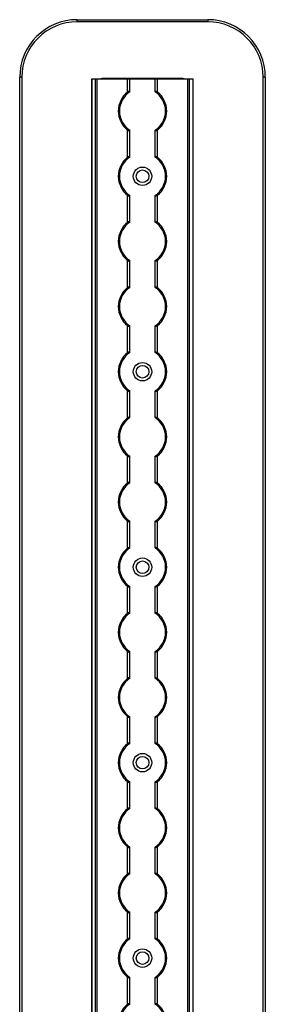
# Model space of a CAD drawing. Header units: millimetres. Extents: x -138 to 5612, y -1401 to 2631.
# Tile 75 of 120: x 3846 to 3952, y 2204 to 2631. Entities that reach past the tile are written whole.
import ezdxf

# ---------------------------------------------------------------- set-up
doc = ezdxf.new("R2010")
doc.units = ezdxf.units.MM

msp = doc.modelspace()

# ---------------------------------------------------------------- linework, layer by layer
at = {"color": 7, "linetype": 'Continuous', "lineweight": 25}
for p, q in [((3870.86, 2630.3), (3870.86, 2631.2)), ((3870.86, 2631.2), (3927.46, 2631.2)), ((3927.46, 2630.3), (3870.86, 2630.3)), ((3927.46, 2631.2), (3927.46, 2630.3)), ((3846.76, 2606.2), (3845.86, 2606.2)), ((3845.86, 567.5), (3845.86, 2606.2)), ((3846.76, 2606.2), (3846.76, 567.5)), ((3877.16, 2605.55), (3877.16, 568.05)), ((3877.16, 2605.55), (3921.16, 2605.55)), ((3877.19, 568.05), (3877.19, 2605.55)), ((3878.72, 568.05), (3878.72, 2605.55)), ((3879.43, 568.05), (3879.43, 2605.55)), ((3916.26, 2605.7), (3882.06, 2605.7)), ((3892.66, 2599.75), (3892.66, 2605.55)), ((3893.66, 2599.95), (3893.66, 2605.55)), ((3904.66, 2599.95), (3904.66, 2605.55)), ((3905.66, 2599.75), (3905.66, 2605.55)), ((3918.88, 568.05), (3918.88, 2605.55)), ((3919.59, 568.05), (3919.59, 2605.55)), ((3921.13, 568.05), (3921.13, 2605.55)), ((3921.16, 568.05), (3921.16, 2605.55)), ((3951.56, 567.5), (3951.56, 2606.2)), ((3952.46, 2606.2), (3951.56, 2606.2)), ((3952.46, 2606.2), (3952.46, 567.5)), ((3892.66, 2571.45), (3892.66, 2583.25)), ((3893.66, 2571.65), (3893.66, 2583.05)), ((3904.66, 2571.65), (3904.66, 2583.05)), ((3905.66, 2571.45), (3905.66, 2583.25)), ((3892.66, 2543.15), (3892.66, 2554.95)), ((3893.66, 2543.35), (3893.66, 2554.75)), ((3904.66, 2543.35), (3904.66, 2554.75)), ((3905.66, 2543.15), (3905.66, 2554.95)), ((3892.66, 2514.85), (3892.66, 2526.65)), ((3893.66, 2515.05), (3893.66, 2526.45)), ((3904.66, 2515.05), (3904.66, 2526.45)), ((3905.66, 2514.85), (3905.66, 2526.65)), ((3892.66, 2486.55), (3892.66, 2498.35)), ((3893.66, 2486.75), (3893.66, 2498.15)), ((3904.66, 2486.75), (3904.66, 2498.15)), ((3905.66, 2486.55), (3905.66, 2498.35)), ((3892.66, 2458.25), (3892.66, 2470.05)), ((3893.66, 2458.45), (3893.66, 2469.85)), ((3904.66, 2458.45), (3904.66, 2469.85)), ((3905.66, 2458.25), (3905.66, 2470.05)), ((3892.66, 2429.95), (3892.66, 2441.75)), ((3893.66, 2430.15), (3893.66, 2441.55)), ((3904.66, 2430.15), (3904.66, 2441.55)), ((3905.66, 2429.95), (3905.66, 2441.75)), ((3892.66, 2401.65), (3892.66, 2413.45)), ((3893.66, 2401.85), (3893.66, 2413.25)), ((3904.66, 2401.85), (3904.66, 2413.25)), ((3905.66, 2401.65), (3905.66, 2413.45)), ((3892.66, 2373.35), (3892.66, 2385.15)), ((3893.66, 2373.55), (3893.66, 2384.95)), ((3904.66, 2373.55), (3904.66, 2384.95)), ((3905.66, 2373.35), (3905.66, 2385.15)), ((3892.66, 2345.05), (3892.66, 2356.85)), ((3893.66, 2345.25), (3893.66, 2356.65)), ((3904.66, 2345.25), (3904.66, 2356.65)), ((3905.66, 2345.05), (3905.66, 2356.85)), ((3892.66, 2316.75), (3892.66, 2328.55)), ((3893.66, 2316.95), (3893.66, 2328.35)), ((3904.66, 2316.95), (3904.66, 2328.35)), ((3905.66, 2316.75), (3905.66, 2328.55)), ((3892.66, 2288.45), (3892.66, 2300.25)), ((3893.66, 2288.65), (3893.66, 2300.05)), ((3904.66, 2288.65), (3904.66, 2300.05)), ((3905.66, 2288.45), (3905.66, 2300.25)), ((3892.66, 2260.15), (3892.66, 2271.95)), ((3893.66, 2260.35), (3893.66, 2271.75)), ((3904.66, 2260.35), (3904.66, 2271.75)), ((3905.66, 2260.15), (3905.66, 2271.95)), ((3892.66, 2231.85), (3892.66, 2243.65)), ((3893.66, 2232.05), (3893.66, 2243.45)), ((3904.66, 2232.05), (3904.66, 2243.45)), ((3905.66, 2231.85), (3905.66, 2243.65)), ((3892.66, 2203.55), (3892.66, 2215.35)), ((3905.66, 2203.55), (3905.66, 2215.35)), ((3893.66, 2203.75), (3893.66, 2215.15)), ((3904.66, 2203.75), (3904.66, 2215.15))]:
    msp.add_line(p, q, dxfattribs=at)
for centre, radius in [((3899.16, 2563.2), 4), ((3899.16, 2563.2), 2.75), ((3899.16, 2478.3), 4), ((3899.16, 2478.3), 2.75), ((3899.16, 2393.4), 4), ((3899.16, 2393.4), 2.75), ((3899.16, 2308.5), 4), ((3899.16, 2308.5), 2.75), ((3899.16, 2223.6), 4), ((3899.16, 2223.6), 2.75)]:
    msp.add_circle(centre, radius, dxfattribs=at)
for centre, radius, start, end in [((3870.86, 2606.2), 25, 90, 180), ((3870.86, 2606.2), 24.1, 90, 180), ((3927.46, 2606.2), 25, 0, 90), ((3927.46, 2606.2), 24.1, 0, 90), ((3882.06, 2602.7), 3, 90, 108.1949), ((3916.26, 2602.7), 3, 71.8051, 90), ((3899.16, 2591.5), 10.5, 128.2466, 231.7534), ((3899.16, 2591.5), 10, 123.367, 236.633), ((3899.16, 2591.5), 10, 303.367, 56.633), ((3899.16, 2591.5), 10.5, 308.2466, 51.7534), ((3899.16, 2563.2), 10.5, 128.2466, 231.7534), ((3899.16, 2563.2), 10, 123.367, 236.633), ((3899.16, 2563.2), 10, 303.367, 56.633), ((3899.16, 2563.2), 10.5, 308.2466, 51.7534), ((3899.16, 2534.9), 10.5, 128.2466, 231.7534), ((3899.16, 2534.9), 10, 123.367, 236.633), ((3899.16, 2534.9), 10, 303.367, 56.633), ((3899.16, 2534.9), 10.5, 308.2466, 51.7534), ((3899.16, 2506.6), 10.5, 128.2466, 231.7534), ((3899.16, 2506.6), 10, 123.367, 236.633), ((3899.16, 2506.6), 10, 303.367, 56.633), ((3899.16, 2506.6), 10.5, 308.2466, 51.7534), ((3899.16, 2478.3), 10.5, 128.2466, 231.7534), ((3899.16, 2478.3), 10, 123.367, 236.633), ((3899.16, 2478.3), 10, 303.367, 56.633), ((3899.16, 2478.3), 10.5, 308.2466, 51.7534), ((3899.16, 2450), 10.5, 128.2466, 231.7534), ((3899.16, 2450), 10, 123.367, 236.633), ((3899.16, 2450), 10, 303.367, 56.633), ((3899.16, 2450), 10.5, 308.2466, 51.7534), ((3899.16, 2421.7), 10.5, 128.2466, 231.7534), ((3899.16, 2421.7), 10, 123.367, 236.633), ((3899.16, 2421.7), 10, 303.367, 56.633), ((3899.16, 2421.7), 10.5, 308.2466, 51.7534), ((3899.16, 2393.4), 10.5, 128.2466, 231.7534), ((3899.16, 2393.4), 10, 123.367, 236.633), ((3899.16, 2393.4), 10, 303.367, 56.633), ((3899.16, 2393.4), 10.5, 308.2466, 51.7534), ((3899.16, 2365.1), 10.5, 128.2466, 231.7534), ((3899.16, 2365.1), 10, 123.367, 236.633), ((3899.16, 2365.1), 10, 303.367, 56.633), ((3899.16, 2365.1), 10.5, 308.2466, 51.7534), ((3899.16, 2336.8), 10.5, 128.2466, 231.7534), ((3899.16, 2336.8), 10, 123.367, 236.633), ((3899.16, 2336.8), 10, 303.367, 56.633), ((3899.16, 2336.8), 10.5, 308.2466, 51.7534), ((3899.16, 2308.5), 10.5, 128.2466, 231.7534), ((3899.16, 2308.5), 10, 123.367, 236.633), ((3899.16, 2308.5), 10, 303.367, 56.633), ((3899.16, 2308.5), 10.5, 308.2466, 51.7534), ((3899.16, 2280.2), 10.5, 128.2466, 231.7534), ((3899.16, 2280.2), 10, 123.367, 236.633), ((3899.16, 2280.2), 10, 303.367, 56.633), ((3899.16, 2280.2), 10.5, 308.2466, 51.7534), ((3899.16, 2251.9), 10.5, 128.2466, 231.7534), ((3899.16, 2251.9), 10, 123.367, 236.633), ((3899.16, 2251.9), 10, 303.367, 56.633), ((3899.16, 2251.9), 10.5, 308.2466, 51.7534), ((3899.16, 2223.6), 10.5, 128.2466, 231.7534), ((3899.16, 2223.6), 10, 123.367, 236.633), ((3899.16, 2223.6), 10, 303.367, 56.633), ((3899.16, 2223.6), 10.5, 308.2466, 51.7534), ((3899.16, 2195.3), 10.5, 128.2466, 231.7534), ((3899.16, 2195.3), 10, 123.367, 236.633), ((3899.16, 2195.3), 10, 303.367, 56.633), ((3899.16, 2195.3), 10.5, 308.2466, 51.7534)]:
    msp.add_arc(centre, radius, start, end, dxfattribs=at)
for points, knots in [([(3893.66, 2599.95), (3893.66, 2599.99), (3893.65, 2600.01), (3893.62, 2600.06), (3893.6, 2600.08), (3893.53, 2600.12), (3893.44, 2600.13), (3893.24, 2600.09), (3893.12, 2600.04), (3892.89, 2599.91), (3892.77, 2599.83), (3892.66, 2599.75)], [0, 0, 0, 0, 0.125, 0.125, 0.25, 0.25, 0.5, 0.5, 0.75, 0.75, 1, 1, 1, 1]), ([(3904.66, 2599.95), (3904.66, 2599.99), (3904.66, 2600.01), (3904.69, 2600.06), (3904.71, 2600.08), (3904.79, 2600.12), (3904.87, 2600.13), (3905.07, 2600.09), (3905.19, 2600.04), (3905.43, 2599.91), (3905.54, 2599.83), (3905.66, 2599.75)], [0, 0, 0, 0, 0.125, 0.125, 0.25, 0.25, 0.5, 0.5, 0.75, 0.75, 1, 1, 1, 1]), ([(3892.66, 2583.25), (3892.77, 2583.17), (3892.88, 2583.09), (3893.12, 2582.96), (3893.24, 2582.91), (3893.44, 2582.87), (3893.52, 2582.88), (3893.63, 2582.93), (3893.66, 2582.98), (3893.66, 2583.05)], [0, 0, 0, 0, 0.25, 0.25, 0.5, 0.5, 0.75, 0.75, 1, 1, 1, 1]), ([(3905.66, 2583.25), (3905.55, 2583.17), (3905.43, 2583.09), (3905.19, 2582.96), (3905.07, 2582.91), (3904.87, 2582.87), (3904.79, 2582.88), (3904.68, 2582.93), (3904.66, 2582.98), (3904.66, 2583.05)], [0, 0, 0, 0, 0.25, 0.25, 0.5, 0.5, 0.75, 0.75, 1, 1, 1, 1]), ([(3893.66, 2571.65), (3893.66, 2571.69), (3893.65, 2571.71), (3893.62, 2571.76), (3893.6, 2571.78), (3893.53, 2571.82), (3893.44, 2571.83), (3893.24, 2571.79), (3893.12, 2571.74), (3892.89, 2571.61), (3892.77, 2571.53), (3892.66, 2571.45)], [0, 0, 0, 0, 0.125, 0.125, 0.25, 0.25, 0.5, 0.5, 0.75, 0.75, 1, 1, 1, 1]), ([(3904.66, 2571.65), (3904.66, 2571.69), (3904.66, 2571.71), (3904.69, 2571.76), (3904.71, 2571.78), (3904.79, 2571.82), (3904.87, 2571.83), (3905.07, 2571.79), (3905.19, 2571.74), (3905.43, 2571.61), (3905.54, 2571.53), (3905.66, 2571.45)], [0, 0, 0, 0, 0.125, 0.125, 0.25, 0.25, 0.5, 0.5, 0.75, 0.75, 1, 1, 1, 1]), ([(3892.66, 2554.95), (3892.77, 2554.87), (3892.88, 2554.79), (3893.12, 2554.66), (3893.24, 2554.61), (3893.44, 2554.57), (3893.52, 2554.58), (3893.63, 2554.63), (3893.66, 2554.68), (3893.66, 2554.75)], [0, 0, 0, 0, 0.25, 0.25, 0.5, 0.5, 0.75, 0.75, 1, 1, 1, 1]), ([(3905.66, 2554.95), (3905.55, 2554.87), (3905.43, 2554.79), (3905.19, 2554.66), (3905.07, 2554.61), (3904.87, 2554.57), (3904.79, 2554.58), (3904.68, 2554.63), (3904.66, 2554.68), (3904.66, 2554.75)], [0, 0, 0, 0, 0.25, 0.25, 0.5, 0.5, 0.75, 0.75, 1, 1, 1, 1]), ([(3893.66, 2543.35), (3893.66, 2543.39), (3893.65, 2543.41), (3893.62, 2543.46), (3893.6, 2543.48), (3893.53, 2543.52), (3893.44, 2543.53), (3893.24, 2543.49), (3893.12, 2543.44), (3892.89, 2543.31), (3892.77, 2543.23), (3892.66, 2543.15)], [0, 0, 0, 0, 0.125, 0.125, 0.25, 0.25, 0.5, 0.5, 0.75, 0.75, 1, 1, 1, 1]), ([(3904.66, 2543.35), (3904.66, 2543.39), (3904.66, 2543.41), (3904.69, 2543.46), (3904.71, 2543.48), (3904.79, 2543.52), (3904.87, 2543.53), (3905.07, 2543.49), (3905.19, 2543.44), (3905.43, 2543.31), (3905.54, 2543.23), (3905.66, 2543.15)], [0, 0, 0, 0, 0.125, 0.125, 0.25, 0.25, 0.5, 0.5, 0.75, 0.75, 1, 1, 1, 1]), ([(3892.66, 2526.65), (3892.77, 2526.57), (3892.88, 2526.49), (3893.12, 2526.36), (3893.24, 2526.31), (3893.44, 2526.27), (3893.52, 2526.28), (3893.63, 2526.33), (3893.66, 2526.38), (3893.66, 2526.45)], [0, 0, 0, 0, 0.25, 0.25, 0.5, 0.5, 0.75, 0.75, 1, 1, 1, 1]), ([(3905.66, 2526.65), (3905.55, 2526.57), (3905.43, 2526.49), (3905.19, 2526.36), (3905.07, 2526.31), (3904.87, 2526.27), (3904.79, 2526.28), (3904.68, 2526.33), (3904.66, 2526.38), (3904.66, 2526.45)], [0, 0, 0, 0, 0.25, 0.25, 0.5, 0.5, 0.75, 0.75, 1, 1, 1, 1]), ([(3893.66, 2515.05), (3893.66, 2515.09), (3893.65, 2515.11), (3893.62, 2515.16), (3893.6, 2515.18), (3893.53, 2515.22), (3893.44, 2515.23), (3893.24, 2515.19), (3893.12, 2515.14), (3892.89, 2515.01), (3892.77, 2514.93), (3892.66, 2514.85)], [0, 0, 0, 0, 0.125, 0.125, 0.25, 0.25, 0.5, 0.5, 0.75, 0.75, 1, 1, 1, 1]), ([(3904.66, 2515.05), (3904.66, 2515.09), (3904.66, 2515.11), (3904.69, 2515.16), (3904.71, 2515.18), (3904.79, 2515.22), (3904.87, 2515.23), (3905.07, 2515.19), (3905.19, 2515.14), (3905.43, 2515.01), (3905.54, 2514.93), (3905.66, 2514.85)], [0, 0, 0, 0, 0.125, 0.125, 0.25, 0.25, 0.5, 0.5, 0.75, 0.75, 1, 1, 1, 1]), ([(3892.66, 2498.35), (3892.77, 2498.27), (3892.88, 2498.19), (3893.12, 2498.06), (3893.24, 2498.01), (3893.44, 2497.97), (3893.52, 2497.98), (3893.63, 2498.03), (3893.66, 2498.08), (3893.66, 2498.15)], [0, 0, 0, 0, 0.25, 0.25, 0.5, 0.5, 0.75, 0.75, 1, 1, 1, 1]), ([(3905.66, 2498.35), (3905.55, 2498.27), (3905.43, 2498.19), (3905.19, 2498.06), (3905.07, 2498.01), (3904.87, 2497.97), (3904.79, 2497.98), (3904.68, 2498.03), (3904.66, 2498.08), (3904.66, 2498.15)], [0, 0, 0, 0, 0.25, 0.25, 0.5, 0.5, 0.75, 0.75, 1, 1, 1, 1]), ([(3893.66, 2486.75), (3893.66, 2486.79), (3893.65, 2486.81), (3893.62, 2486.86), (3893.6, 2486.88), (3893.53, 2486.92), (3893.44, 2486.93), (3893.24, 2486.89), (3893.12, 2486.84), (3892.89, 2486.71), (3892.77, 2486.63), (3892.66, 2486.55)], [0, 0, 0, 0, 0.125, 0.125, 0.25, 0.25, 0.5, 0.5, 0.75, 0.75, 1, 1, 1, 1]), ([(3904.66, 2486.75), (3904.66, 2486.79), (3904.66, 2486.81), (3904.69, 2486.86), (3904.71, 2486.88), (3904.79, 2486.92), (3904.87, 2486.93), (3905.07, 2486.89), (3905.19, 2486.84), (3905.43, 2486.71), (3905.54, 2486.63), (3905.66, 2486.55)], [0, 0, 0, 0, 0.125, 0.125, 0.25, 0.25, 0.5, 0.5, 0.75, 0.75, 1, 1, 1, 1]), ([(3892.66, 2470.05), (3892.77, 2469.97), (3892.88, 2469.89), (3893.12, 2469.76), (3893.24, 2469.71), (3893.44, 2469.67), (3893.52, 2469.68), (3893.63, 2469.73), (3893.66, 2469.78), (3893.66, 2469.85)], [0, 0, 0, 0, 0.25, 0.25, 0.5, 0.5, 0.75, 0.75, 1, 1, 1, 1]), ([(3905.66, 2470.05), (3905.55, 2469.97), (3905.43, 2469.89), (3905.19, 2469.76), (3905.07, 2469.71), (3904.87, 2469.67), (3904.79, 2469.68), (3904.68, 2469.73), (3904.66, 2469.78), (3904.66, 2469.85)], [0, 0, 0, 0, 0.25, 0.25, 0.5, 0.5, 0.75, 0.75, 1, 1, 1, 1]), ([(3893.66, 2458.45), (3893.66, 2458.49), (3893.65, 2458.51), (3893.62, 2458.56), (3893.6, 2458.58), (3893.53, 2458.62), (3893.44, 2458.63), (3893.24, 2458.59), (3893.12, 2458.54), (3892.89, 2458.41), (3892.77, 2458.33), (3892.66, 2458.25)], [0, 0, 0, 0, 0.125, 0.125, 0.25, 0.25, 0.5, 0.5, 0.75, 0.75, 1, 1, 1, 1]), ([(3904.66, 2458.45), (3904.66, 2458.49), (3904.66, 2458.51), (3904.69, 2458.56), (3904.71, 2458.58), (3904.79, 2458.62), (3904.87, 2458.63), (3905.07, 2458.59), (3905.19, 2458.54), (3905.43, 2458.41), (3905.54, 2458.33), (3905.66, 2458.25)], [0, 0, 0, 0, 0.125, 0.125, 0.25, 0.25, 0.5, 0.5, 0.75, 0.75, 1, 1, 1, 1]), ([(3892.66, 2441.75), (3892.77, 2441.67), (3892.88, 2441.59), (3893.12, 2441.46), (3893.24, 2441.41), (3893.44, 2441.37), (3893.52, 2441.38), (3893.63, 2441.43), (3893.66, 2441.48), (3893.66, 2441.55)], [0, 0, 0, 0, 0.25, 0.25, 0.5, 0.5, 0.75, 0.75, 1, 1, 1, 1]), ([(3905.66, 2441.75), (3905.55, 2441.67), (3905.43, 2441.59), (3905.19, 2441.46), (3905.07, 2441.41), (3904.87, 2441.37), (3904.79, 2441.38), (3904.68, 2441.43), (3904.66, 2441.48), (3904.66, 2441.55)], [0, 0, 0, 0, 0.25, 0.25, 0.5, 0.5, 0.75, 0.75, 1, 1, 1, 1]), ([(3893.66, 2430.15), (3893.66, 2430.19), (3893.65, 2430.21), (3893.62, 2430.26), (3893.6, 2430.28), (3893.53, 2430.32), (3893.44, 2430.33), (3893.24, 2430.29), (3893.12, 2430.24), (3892.89, 2430.11), (3892.77, 2430.03), (3892.66, 2429.95)], [0, 0, 0, 0, 0.125, 0.125, 0.25, 0.25, 0.5, 0.5, 0.75, 0.75, 1, 1, 1, 1]), ([(3904.66, 2430.15), (3904.66, 2430.19), (3904.66, 2430.21), (3904.69, 2430.26), (3904.71, 2430.28), (3904.79, 2430.32), (3904.87, 2430.33), (3905.07, 2430.29), (3905.19, 2430.24), (3905.43, 2430.11), (3905.54, 2430.03), (3905.66, 2429.95)], [0, 0, 0, 0, 0.125, 0.125, 0.25, 0.25, 0.5, 0.5, 0.75, 0.75, 1, 1, 1, 1]), ([(3892.66, 2413.45), (3892.77, 2413.37), (3892.88, 2413.29), (3893.12, 2413.16), (3893.24, 2413.11), (3893.44, 2413.07), (3893.52, 2413.08), (3893.63, 2413.13), (3893.66, 2413.18), (3893.66, 2413.25)], [0, 0, 0, 0, 0.25, 0.25, 0.5, 0.5, 0.75, 0.75, 1, 1, 1, 1]), ([(3905.66, 2413.45), (3905.55, 2413.37), (3905.43, 2413.29), (3905.19, 2413.16), (3905.07, 2413.11), (3904.87, 2413.07), (3904.79, 2413.08), (3904.68, 2413.13), (3904.66, 2413.18), (3904.66, 2413.25)], [0, 0, 0, 0, 0.25, 0.25, 0.5, 0.5, 0.75, 0.75, 1, 1, 1, 1]), ([(3893.66, 2401.85), (3893.66, 2401.89), (3893.65, 2401.91), (3893.62, 2401.96), (3893.6, 2401.98), (3893.53, 2402.02), (3893.44, 2402.03), (3893.24, 2401.99), (3893.12, 2401.94), (3892.89, 2401.81), (3892.77, 2401.73), (3892.66, 2401.65)], [0, 0, 0, 0, 0.125, 0.125, 0.25, 0.25, 0.5, 0.5, 0.75, 0.75, 1, 1, 1, 1]), ([(3904.66, 2401.85), (3904.66, 2401.89), (3904.66, 2401.91), (3904.69, 2401.96), (3904.71, 2401.98), (3904.79, 2402.02), (3904.87, 2402.03), (3905.07, 2401.99), (3905.19, 2401.94), (3905.43, 2401.81), (3905.54, 2401.73), (3905.66, 2401.65)], [0, 0, 0, 0, 0.125, 0.125, 0.25, 0.25, 0.5, 0.5, 0.75, 0.75, 1, 1, 1, 1]), ([(3892.66, 2385.15), (3892.77, 2385.07), (3892.88, 2384.99), (3893.12, 2384.86), (3893.24, 2384.81), (3893.44, 2384.77), (3893.52, 2384.78), (3893.63, 2384.83), (3893.66, 2384.88), (3893.66, 2384.95)], [0, 0, 0, 0, 0.25, 0.25, 0.5, 0.5, 0.75, 0.75, 1, 1, 1, 1]), ([(3905.66, 2385.15), (3905.55, 2385.07), (3905.43, 2384.99), (3905.19, 2384.86), (3905.07, 2384.81), (3904.87, 2384.77), (3904.79, 2384.78), (3904.68, 2384.83), (3904.66, 2384.88), (3904.66, 2384.95)], [0, 0, 0, 0, 0.25, 0.25, 0.5, 0.5, 0.75, 0.75, 1, 1, 1, 1]), ([(3893.66, 2373.55), (3893.66, 2373.59), (3893.65, 2373.61), (3893.62, 2373.66), (3893.6, 2373.68), (3893.53, 2373.72), (3893.44, 2373.73), (3893.24, 2373.69), (3893.12, 2373.64), (3892.89, 2373.51), (3892.77, 2373.43), (3892.66, 2373.35)], [0, 0, 0, 0, 0.125, 0.125, 0.25, 0.25, 0.5, 0.5, 0.75, 0.75, 1, 1, 1, 1]), ([(3904.66, 2373.55), (3904.66, 2373.59), (3904.66, 2373.61), (3904.69, 2373.66), (3904.71, 2373.68), (3904.79, 2373.72), (3904.87, 2373.73), (3905.07, 2373.69), (3905.19, 2373.64), (3905.43, 2373.51), (3905.54, 2373.43), (3905.66, 2373.35)], [0, 0, 0, 0, 0.125, 0.125, 0.25, 0.25, 0.5, 0.5, 0.75, 0.75, 1, 1, 1, 1]), ([(3892.66, 2356.85), (3892.77, 2356.77), (3892.88, 2356.69), (3893.12, 2356.56), (3893.24, 2356.51), (3893.44, 2356.47), (3893.52, 2356.48), (3893.63, 2356.53), (3893.66, 2356.58), (3893.66, 2356.65)], [0, 0, 0, 0, 0.25, 0.25, 0.5, 0.5, 0.75, 0.75, 1, 1, 1, 1]), ([(3905.66, 2356.85), (3905.55, 2356.77), (3905.43, 2356.69), (3905.19, 2356.56), (3905.07, 2356.51), (3904.87, 2356.47), (3904.79, 2356.48), (3904.68, 2356.53), (3904.66, 2356.58), (3904.66, 2356.65)], [0, 0, 0, 0, 0.25, 0.25, 0.5, 0.5, 0.75, 0.75, 1, 1, 1, 1]), ([(3893.66, 2345.25), (3893.66, 2345.29), (3893.65, 2345.31), (3893.62, 2345.36), (3893.6, 2345.38), (3893.53, 2345.42), (3893.44, 2345.43), (3893.24, 2345.39), (3893.12, 2345.34), (3892.89, 2345.21), (3892.77, 2345.13), (3892.66, 2345.05)], [0, 0, 0, 0, 0.125, 0.125, 0.25, 0.25, 0.5, 0.5, 0.75, 0.75, 1, 1, 1, 1]), ([(3904.66, 2345.25), (3904.66, 2345.29), (3904.66, 2345.31), (3904.69, 2345.36), (3904.71, 2345.38), (3904.79, 2345.42), (3904.87, 2345.43), (3905.07, 2345.39), (3905.19, 2345.34), (3905.43, 2345.21), (3905.54, 2345.13), (3905.66, 2345.05)], [0, 0, 0, 0, 0.125, 0.125, 0.25, 0.25, 0.5, 0.5, 0.75, 0.75, 1, 1, 1, 1]), ([(3892.66, 2328.55), (3892.77, 2328.47), (3892.88, 2328.39), (3893.12, 2328.26), (3893.24, 2328.21), (3893.44, 2328.17), (3893.52, 2328.18), (3893.63, 2328.23), (3893.66, 2328.28), (3893.66, 2328.35)], [0, 0, 0, 0, 0.25, 0.25, 0.5, 0.5, 0.75, 0.75, 1, 1, 1, 1]), ([(3905.66, 2328.55), (3905.55, 2328.47), (3905.43, 2328.39), (3905.19, 2328.26), (3905.07, 2328.21), (3904.87, 2328.17), (3904.79, 2328.18), (3904.68, 2328.23), (3904.66, 2328.28), (3904.66, 2328.35)], [0, 0, 0, 0, 0.25, 0.25, 0.5, 0.5, 0.75, 0.75, 1, 1, 1, 1]), ([(3893.66, 2316.95), (3893.66, 2316.99), (3893.65, 2317.01), (3893.62, 2317.06), (3893.6, 2317.08), (3893.53, 2317.12), (3893.44, 2317.13), (3893.24, 2317.09), (3893.12, 2317.04), (3892.89, 2316.91), (3892.77, 2316.83), (3892.66, 2316.75)], [0, 0, 0, 0, 0.125, 0.125, 0.25, 0.25, 0.5, 0.5, 0.75, 0.75, 1, 1, 1, 1]), ([(3904.66, 2316.95), (3904.66, 2316.99), (3904.66, 2317.01), (3904.69, 2317.06), (3904.71, 2317.08), (3904.79, 2317.12), (3904.87, 2317.13), (3905.07, 2317.09), (3905.19, 2317.04), (3905.43, 2316.91), (3905.54, 2316.83), (3905.66, 2316.75)], [0, 0, 0, 0, 0.125, 0.125, 0.25, 0.25, 0.5, 0.5, 0.75, 0.75, 1, 1, 1, 1]), ([(3892.66, 2300.25), (3892.77, 2300.17), (3892.88, 2300.09), (3893.12, 2299.96), (3893.24, 2299.91), (3893.44, 2299.87), (3893.52, 2299.88), (3893.63, 2299.93), (3893.66, 2299.98), (3893.66, 2300.05)], [0, 0, 0, 0, 0.25, 0.25, 0.5, 0.5, 0.75, 0.75, 1, 1, 1, 1]), ([(3905.66, 2300.25), (3905.55, 2300.17), (3905.43, 2300.09), (3905.19, 2299.96), (3905.07, 2299.91), (3904.87, 2299.87), (3904.79, 2299.88), (3904.68, 2299.93), (3904.66, 2299.98), (3904.66, 2300.05)], [0, 0, 0, 0, 0.25, 0.25, 0.5, 0.5, 0.75, 0.75, 1, 1, 1, 1]), ([(3893.66, 2288.65), (3893.66, 2288.69), (3893.65, 2288.71), (3893.62, 2288.76), (3893.6, 2288.78), (3893.53, 2288.82), (3893.44, 2288.83), (3893.24, 2288.79), (3893.12, 2288.74), (3892.89, 2288.61), (3892.77, 2288.53), (3892.66, 2288.45)], [0, 0, 0, 0, 0.125, 0.125, 0.25, 0.25, 0.5, 0.5, 0.75, 0.75, 1, 1, 1, 1]), ([(3904.66, 2288.65), (3904.66, 2288.69), (3904.66, 2288.71), (3904.69, 2288.76), (3904.71, 2288.78), (3904.79, 2288.82), (3904.87, 2288.83), (3905.07, 2288.79), (3905.19, 2288.74), (3905.43, 2288.61), (3905.54, 2288.53), (3905.66, 2288.45)], [0, 0, 0, 0, 0.125, 0.125, 0.25, 0.25, 0.5, 0.5, 0.75, 0.75, 1, 1, 1, 1]), ([(3892.66, 2271.95), (3892.77, 2271.87), (3892.88, 2271.79), (3893.12, 2271.66), (3893.24, 2271.61), (3893.44, 2271.57), (3893.52, 2271.58), (3893.63, 2271.63), (3893.66, 2271.68), (3893.66, 2271.75)], [0, 0, 0, 0, 0.25, 0.25, 0.5, 0.5, 0.75, 0.75, 1, 1, 1, 1]), ([(3905.66, 2271.95), (3905.55, 2271.87), (3905.43, 2271.79), (3905.19, 2271.66), (3905.07, 2271.61), (3904.87, 2271.57), (3904.79, 2271.58), (3904.68, 2271.63), (3904.66, 2271.68), (3904.66, 2271.75)], [0, 0, 0, 0, 0.25, 0.25, 0.5, 0.5, 0.75, 0.75, 1, 1, 1, 1]), ([(3893.66, 2260.35), (3893.66, 2260.39), (3893.65, 2260.41), (3893.62, 2260.46), (3893.6, 2260.48), (3893.53, 2260.52), (3893.44, 2260.53), (3893.24, 2260.49), (3893.12, 2260.44), (3892.89, 2260.31), (3892.77, 2260.23), (3892.66, 2260.15)], [0, 0, 0, 0, 0.125, 0.125, 0.25, 0.25, 0.5, 0.5, 0.75, 0.75, 1, 1, 1, 1]), ([(3904.66, 2260.35), (3904.66, 2260.39), (3904.66, 2260.41), (3904.69, 2260.46), (3904.71, 2260.48), (3904.79, 2260.52), (3904.87, 2260.53), (3905.07, 2260.49), (3905.19, 2260.44), (3905.43, 2260.31), (3905.54, 2260.23), (3905.66, 2260.15)], [0, 0, 0, 0, 0.125, 0.125, 0.25, 0.25, 0.5, 0.5, 0.75, 0.75, 1, 1, 1, 1]), ([(3892.66, 2243.65), (3892.77, 2243.57), (3892.88, 2243.49), (3893.12, 2243.36), (3893.24, 2243.31), (3893.44, 2243.27), (3893.52, 2243.28), (3893.63, 2243.33), (3893.66, 2243.38), (3893.66, 2243.45)], [0, 0, 0, 0, 0.25, 0.25, 0.5, 0.5, 0.75, 0.75, 1, 1, 1, 1]), ([(3905.66, 2243.65), (3905.55, 2243.57), (3905.43, 2243.49), (3905.19, 2243.36), (3905.07, 2243.31), (3904.87, 2243.27), (3904.79, 2243.28), (3904.68, 2243.33), (3904.66, 2243.38), (3904.66, 2243.45)], [0, 0, 0, 0, 0.25, 0.25, 0.5, 0.5, 0.75, 0.75, 1, 1, 1, 1]), ([(3893.66, 2232.05), (3893.66, 2232.09), (3893.65, 2232.11), (3893.62, 2232.16), (3893.6, 2232.18), (3893.53, 2232.22), (3893.44, 2232.23), (3893.24, 2232.19), (3893.12, 2232.14), (3892.89, 2232.01), (3892.77, 2231.93), (3892.66, 2231.85)], [0, 0, 0, 0, 0.125, 0.125, 0.25, 0.25, 0.5, 0.5, 0.75, 0.75, 1, 1, 1, 1]), ([(3904.66, 2232.05), (3904.66, 2232.09), (3904.66, 2232.11), (3904.69, 2232.16), (3904.71, 2232.18), (3904.79, 2232.22), (3904.87, 2232.23), (3905.07, 2232.19), (3905.19, 2232.14), (3905.43, 2232.01), (3905.54, 2231.93), (3905.66, 2231.85)], [0, 0, 0, 0, 0.125, 0.125, 0.25, 0.25, 0.5, 0.5, 0.75, 0.75, 1, 1, 1, 1]), ([(3892.66, 2215.35), (3892.77, 2215.27), (3892.88, 2215.19), (3893.12, 2215.06), (3893.24, 2215.01), (3893.44, 2214.97), (3893.52, 2214.98), (3893.63, 2215.03), (3893.66, 2215.08), (3893.66, 2215.15)], [0, 0, 0, 0, 0.25, 0.25, 0.5, 0.5, 0.75, 0.75, 1, 1, 1, 1]), ([(3905.66, 2215.35), (3905.55, 2215.27), (3905.43, 2215.19), (3905.19, 2215.06), (3905.07, 2215.01), (3904.87, 2214.97), (3904.79, 2214.98), (3904.68, 2215.03), (3904.66, 2215.08), (3904.66, 2215.15)], [0, 0, 0, 0, 0.25, 0.25, 0.5, 0.5, 0.75, 0.75, 1, 1, 1, 1]), ([(3893.66, 2203.75), (3893.66, 2203.79), (3893.65, 2203.81), (3893.62, 2203.86), (3893.6, 2203.88), (3893.53, 2203.92), (3893.44, 2203.93), (3893.24, 2203.89), (3893.12, 2203.84), (3892.89, 2203.71), (3892.77, 2203.63), (3892.66, 2203.55)], [0, 0, 0, 0, 0.125, 0.125, 0.25, 0.25, 0.5, 0.5, 0.75, 0.75, 1, 1, 1, 1]), ([(3904.66, 2203.75), (3904.66, 2203.79), (3904.66, 2203.81), (3904.69, 2203.86), (3904.71, 2203.88), (3904.79, 2203.92), (3904.87, 2203.93), (3905.07, 2203.89), (3905.19, 2203.84), (3905.43, 2203.71), (3905.54, 2203.63), (3905.66, 2203.55)], [0, 0, 0, 0, 0.125, 0.125, 0.25, 0.25, 0.5, 0.5, 0.75, 0.75, 1, 1, 1, 1])]:
    msp.add_open_spline(points, degree=3, knots=knots, dxfattribs=at)
for points in [[(3893.66, 2599.85), (3893.66, 2599.89), (3893.66, 2599.92), (3893.66, 2599.95)], [(3904.66, 2599.85), (3904.66, 2599.89), (3904.66, 2599.92), (3904.66, 2599.95)], [(3893.66, 2583.05), (3893.66, 2583.08), (3893.66, 2583.11), (3893.66, 2583.15)], [(3904.66, 2583.05), (3904.66, 2583.08), (3904.66, 2583.11), (3904.66, 2583.15)], [(3893.66, 2571.55), (3893.66, 2571.59), (3893.66, 2571.62), (3893.66, 2571.65)], [(3904.66, 2571.55), (3904.66, 2571.59), (3904.66, 2571.62), (3904.66, 2571.65)], [(3893.66, 2554.75), (3893.66, 2554.78), (3893.66, 2554.81), (3893.66, 2554.85)], [(3904.66, 2554.75), (3904.66, 2554.78), (3904.66, 2554.81), (3904.66, 2554.85)], [(3893.66, 2543.25), (3893.66, 2543.29), (3893.66, 2543.32), (3893.66, 2543.35)], [(3904.66, 2543.25), (3904.66, 2543.29), (3904.66, 2543.32), (3904.66, 2543.35)], [(3893.66, 2526.45), (3893.66, 2526.48), (3893.66, 2526.51), (3893.66, 2526.55)], [(3904.66, 2526.45), (3904.66, 2526.48), (3904.66, 2526.51), (3904.66, 2526.55)], [(3893.66, 2514.95), (3893.66, 2514.99), (3893.66, 2515.02), (3893.66, 2515.05)], [(3904.66, 2514.95), (3904.66, 2514.99), (3904.66, 2515.02), (3904.66, 2515.05)], [(3893.66, 2498.15), (3893.66, 2498.18), (3893.66, 2498.21), (3893.66, 2498.25)], [(3904.66, 2498.15), (3904.66, 2498.18), (3904.66, 2498.21), (3904.66, 2498.25)], [(3893.66, 2486.65), (3893.66, 2486.69), (3893.66, 2486.72), (3893.66, 2486.75)], [(3904.66, 2486.65), (3904.66, 2486.69), (3904.66, 2486.72), (3904.66, 2486.75)], [(3893.66, 2469.85), (3893.66, 2469.88), (3893.66, 2469.91), (3893.66, 2469.95)], [(3904.66, 2469.85), (3904.66, 2469.88), (3904.66, 2469.91), (3904.66, 2469.95)], [(3893.66, 2458.35), (3893.66, 2458.39), (3893.66, 2458.42), (3893.66, 2458.45)], [(3904.66, 2458.35), (3904.66, 2458.39), (3904.66, 2458.42), (3904.66, 2458.45)], [(3893.66, 2441.55), (3893.66, 2441.58), (3893.66, 2441.61), (3893.66, 2441.65)], [(3904.66, 2441.55), (3904.66, 2441.58), (3904.66, 2441.61), (3904.66, 2441.65)], [(3893.66, 2430.05), (3893.66, 2430.09), (3893.66, 2430.12), (3893.66, 2430.15)], [(3904.66, 2430.05), (3904.66, 2430.09), (3904.66, 2430.12), (3904.66, 2430.15)], [(3893.66, 2413.25), (3893.66, 2413.28), (3893.66, 2413.31), (3893.66, 2413.35)], [(3904.66, 2413.25), (3904.66, 2413.28), (3904.66, 2413.31), (3904.66, 2413.35)], [(3893.66, 2401.75), (3893.66, 2401.79), (3893.66, 2401.82), (3893.66, 2401.85)], [(3904.66, 2401.75), (3904.66, 2401.79), (3904.66, 2401.82), (3904.66, 2401.85)], [(3893.66, 2384.95), (3893.66, 2384.98), (3893.66, 2385.01), (3893.66, 2385.05)], [(3904.66, 2384.95), (3904.66, 2384.98), (3904.66, 2385.01), (3904.66, 2385.05)], [(3893.66, 2373.45), (3893.66, 2373.49), (3893.66, 2373.52), (3893.66, 2373.55)], [(3904.66, 2373.45), (3904.66, 2373.49), (3904.66, 2373.52), (3904.66, 2373.55)], [(3893.66, 2356.65), (3893.66, 2356.68), (3893.66, 2356.71), (3893.66, 2356.75)], [(3904.66, 2356.65), (3904.66, 2356.68), (3904.66, 2356.71), (3904.66, 2356.75)], [(3893.66, 2345.15), (3893.66, 2345.19), (3893.66, 2345.22), (3893.66, 2345.25)], [(3904.66, 2345.15), (3904.66, 2345.19), (3904.66, 2345.22), (3904.66, 2345.25)], [(3893.66, 2328.35), (3893.66, 2328.38), (3893.66, 2328.41), (3893.66, 2328.45)], [(3904.66, 2328.35), (3904.66, 2328.38), (3904.66, 2328.41), (3904.66, 2328.45)], [(3893.66, 2316.85), (3893.66, 2316.89), (3893.66, 2316.92), (3893.66, 2316.95)], [(3904.66, 2316.85), (3904.66, 2316.89), (3904.66, 2316.92), (3904.66, 2316.95)], [(3893.66, 2300.05), (3893.66, 2300.08), (3893.66, 2300.11), (3893.66, 2300.15)], [(3904.66, 2300.05), (3904.66, 2300.08), (3904.66, 2300.11), (3904.66, 2300.15)], [(3893.66, 2288.55), (3893.66, 2288.59), (3893.66, 2288.62), (3893.66, 2288.65)], [(3904.66, 2288.55), (3904.66, 2288.59), (3904.66, 2288.62), (3904.66, 2288.65)], [(3893.66, 2271.75), (3893.66, 2271.78), (3893.66, 2271.81), (3893.66, 2271.85)], [(3904.66, 2271.75), (3904.66, 2271.78), (3904.66, 2271.81), (3904.66, 2271.85)], [(3893.66, 2260.25), (3893.66, 2260.29), (3893.66, 2260.32), (3893.66, 2260.35)], [(3904.66, 2260.25), (3904.66, 2260.29), (3904.66, 2260.32), (3904.66, 2260.35)], [(3893.66, 2243.45), (3893.66, 2243.48), (3893.66, 2243.51), (3893.66, 2243.55)], [(3904.66, 2243.45), (3904.66, 2243.48), (3904.66, 2243.51), (3904.66, 2243.55)], [(3893.66, 2231.95), (3893.66, 2231.99), (3893.66, 2232.02), (3893.66, 2232.05)], [(3904.66, 2231.95), (3904.66, 2231.99), (3904.66, 2232.02), (3904.66, 2232.05)], [(3893.66, 2215.15), (3893.66, 2215.18), (3893.66, 2215.21), (3893.66, 2215.25)], [(3904.66, 2215.15), (3904.66, 2215.18), (3904.66, 2215.21), (3904.66, 2215.25)], [(3893.66, 2203.65), (3893.66, 2203.69), (3893.66, 2203.72), (3893.66, 2203.75)], [(3904.66, 2203.65), (3904.66, 2203.69), (3904.66, 2203.72), (3904.66, 2203.75)]]:
    msp.add_open_spline(points, degree=3, dxfattribs=at)

doc.saveas('drawing.dxf')
